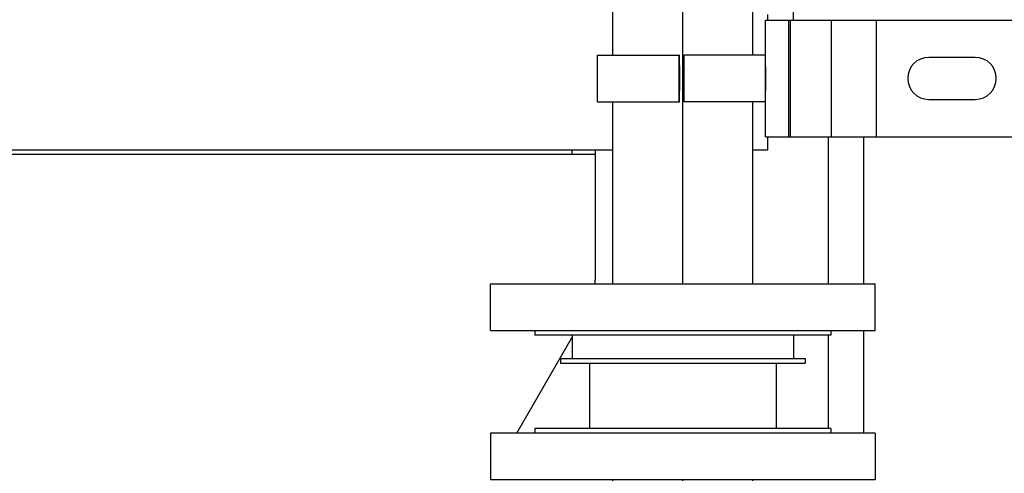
# Model space of a CAD drawing. Header units: millimetres. Extents: x 0 to 1189, y 0 to 841.
# Tile 108 of 136: x 999 to 1016, y 575 to 583. Entities that reach past the tile are written whole.
import ezdxf

# ---------------------------------------------------------------- set-up
doc = ezdxf.new("R2010")
doc.units = ezdxf.units.MM
doc.header["$LTSCALE"] = 65.395
doc.linetypes.add('CENTER', pattern=[0.6, 0.375, -0.075, 0.075, -0.075])
for name, color, linetype in [('1907_153200_261214_ABL261', 7, 'CONTINUOUS'), ('1907_153200_81_ABL320', 7, 'CONTINUOUS'), ('1907_153200_81_T1_PBL461', 7, 'CONTINUOUS'), ('1907_153200_82_ABL333', 7, 'CONTINUOUS'), ('1907_153200_82_T1_PBL380', 7, 'CONTINUOUS'), ('1907_153701_16_PBL345', 7, 'CONTINUOUS'), ('1997_000000_TLKGS_MARKETING_ABL300', 7, 'CONTINUOUS'), ('1997_030000_TLKGS_V_ABL301', 7, 'CONTINUOUS'), ('1997_100000_TLKGS_V_ABL302', 7, 'CONTINUOUS'), ('1997_122000_06_SIMPLE1_A_ABL303', 7, 'CONTINUOUS'), ('1997_122000_06_SIMPLE1_T1_A_PBL304', 7, 'CONTINUOUS'), ('9M32C_GENSET_STD_GRUNDRAHMEN_ABL259', 7, 'CONTINUOUS'), ('9M32C_GENSET_STD_GRUNDRAHMEN_T1_PBL260', 7, 'CONTINUOUS'), ('E1514-IBC_DN65PN40X2_PBL323', 7, 'CONTINUOUS'), ('E1514-IBC_DN65PN40X2_PBL332', 7, 'CONTINUOUS'), ('EN1092-1-01A-DN50-PN16-61_5_PBL321', 7, 'CONTINUOUS'), ('EN1092-1-01A-DN50-PN16-61_5_PBL334', 7, 'CONTINUOUS'), ('GESTRA_RK41_PN6_DN50_PBL329', 7, 'CONTINUOUS'), ('links_10_VBL258', 7, 'CONTINUOUS'), ('RKD3000-60_PBL346', 7, 'CONTINUOUS'), ('RKD3000-60_PBL347', 7, 'CONTINUOUS')]:
    doc.layers.add(name, color=color, linetype=linetype)

# ---------------------------------------------------------------- blocks, each defined once
blk = doc.blocks.new('9M32C_GENSET_STD_GRUNDRAHMEN_T1_PBL260', base_point=(987.306, 557.98))
at = {"layer": '9M32C_GENSET_STD_GRUNDRAHMEN_T1_PBL260', "color": 7, "linetype": 'Continuous'}
for p, q in [((1012.206, 582.766), (1012.206, 583.18)), ((1012.806, 578.24), (1012.806, 580.766)), ((1013.406, 580.766), (1013.406, 578.24)), ((1012.806, 575.76), (1012.806, 577.36)), ((1013.406, 577.44), (1013.406, 575.68))]:
    blk.add_line(p, q, dxfattribs=at)
blk = doc.blocks.new('9M32C_GENSET_STD_GRUNDRAHMEN_ABL259', base_point=(987.306, 557.98))
at = {"layer": '9M32C_GENSET_STD_GRUNDRAHMEN_T1_PBL260'}
blk.add_blockref('9M32C_GENSET_STD_GRUNDRAHMEN_T1_PBL260', (987.306, 557.98), dxfattribs=at)
blk = doc.blocks.new('EN1092-1-01A-DN50-PN16-61_5_PBL321', base_point=(1010.306, 575.28))
at = {"layer": 'EN1092-1-01A-DN50-PN16-61_5_PBL321', "color": 7, "linetype": 'Continuous'}
for p, q in [((1013.606, 575.68), (1007.006, 575.68)), ((1007.006, 575.68), (1007.006, 574.88)), ((1013.606, 575.68), (1013.606, 574.88)), ((1013.606, 574.88), (1007.006, 574.88))]:
    blk.add_line(p, q, dxfattribs=at)
blk = doc.blocks.new('1907_153200_81_T1_PBL461', base_point=(1010.306, 572.97))
at = {"layer": '1907_153200_81_T1_PBL461', "color": 7, "linetype": 'Continuous'}
for p, q in [((1009.106, 571.54), (1009.106, 574.88)), ((1011.506, 573.28), (1011.506, 574.88)), ((1011.506, 571.54), (1011.506, 572.88))]:
    blk.add_line(p, q, dxfattribs=at)
at = {"layer": '1907_153200_81_T1_PBL461', "color": 2, "linetype": 'CENTER'}
for p, q in [((1010.306, 573.693), (1010.306, 574.88)), ((1010.306, 571.06), (1010.306, 572.467))]:
    blk.add_line(p, q, dxfattribs=at)
blk = doc.blocks.new('1907_153200_81_ABL320', base_point=(1010.306, 573.37))
at = {"layer": '1907_153200_81_T1_PBL461'}
blk.add_blockref('1907_153200_81_T1_PBL461', (1010.306, 572.97), dxfattribs=at)
at = {"layer": 'EN1092-1-01A-DN50-PN16-61_5_PBL321'}
blk.add_blockref('EN1092-1-01A-DN50-PN16-61_5_PBL321', (1010.306, 575.28), dxfattribs=at)
blk = doc.blocks.new('E1514-IBC_DN65PN40X2_PBL323', base_point=(1010.306, 575.72))
at = {"layer": 'E1514-IBC_DN65PN40X2_PBL323', "color": 7, "linetype": 'Continuous'}
for p, q in [((1012.846, 575.76), (1007.766, 575.76)), ((1007.766, 575.76), (1007.766, 575.68)), ((1012.846, 575.76), (1012.846, 575.68))]:
    blk.add_line(p, q, dxfattribs=at)
blk = doc.blocks.new('GESTRA_RK41_PN6_DN50_PBL329', base_point=(1010.306, 576.56))
at = {"layer": 'GESTRA_RK41_PN6_DN50_PBL329', "color": 7, "linetype": 'Continuous'}
for p, q in [((1008.406, 577.36), (1008.406, 576.96)), ((1012.206, 577.36), (1012.206, 576.96)), ((1008.206, 576.96), (1012.406, 576.96)), ((1008.206, 576.96), (1008.206, 576.88)), ((1008.206, 576.88), (1012.406, 576.88)), ((1008.706, 576.88), (1008.706, 575.76)), ((1011.906, 576.88), (1011.906, 575.76)), ((1012.406, 576.96), (1012.406, 576.88))]:
    blk.add_line(p, q, dxfattribs=at)
blk = doc.blocks.new('E1514-IBC_DN65PN40X2_PBL332', base_point=(1010.306, 577.4))
at = {"layer": 'E1514-IBC_DN65PN40X2_PBL332', "color": 7, "linetype": 'Continuous'}
for p, q in [((1007.766, 577.44), (1007.766, 577.36)), ((1012.846, 577.36), (1007.766, 577.36)), ((1012.846, 577.44), (1012.846, 577.36))]:
    blk.add_line(p, q, dxfattribs=at)
blk = doc.blocks.new('EN1092-1-01A-DN50-PN16-61_5_PBL334', base_point=(1010.306, 577.84))
at = {"layer": 'EN1092-1-01A-DN50-PN16-61_5_PBL334', "color": 7, "linetype": 'Continuous'}
for p, q in [((1007.006, 578.24), (1013.606, 578.24)), ((1007.006, 577.44), (1007.006, 578.24)), ((1013.606, 577.44), (1013.606, 578.24)), ((1007.006, 577.44), (1013.606, 577.44))]:
    blk.add_line(p, q, dxfattribs=at)
blk = doc.blocks.new('1907_153200_82_T1_PBL380', base_point=(1010.199, 591.94))
at = {"layer": '1907_153200_82_T1_PBL380', "color": 7, "linetype": 'Continuous'}
for p, q in [((1009.106, 582.166), (1009.106, 589.44)), ((1011.506, 582.166), (1011.506, 583.48)), ((1009.106, 578.24), (1009.106, 581.366)), ((1011.506, 578.24), (1011.506, 581.366))]:
    blk.add_line(p, q, dxfattribs=at)
at = {"layer": '1907_153200_82_T1_PBL380', "color": 2, "linetype": 'CENTER'}
blk.add_line((1010.306, 578.24), (1010.306, 589.44), dxfattribs=at)
blk = doc.blocks.new('1907_153200_82_ABL333', base_point=(1010.306, 592.34))
at = {"layer": '1907_153200_82_T1_PBL380'}
blk.add_blockref('1907_153200_82_T1_PBL380', (1010.199, 591.94), dxfattribs=at)
at = {"layer": 'EN1092-1-01A-DN50-PN16-61_5_PBL334'}
blk.add_blockref('EN1092-1-01A-DN50-PN16-61_5_PBL334', (1010.306, 577.84), dxfattribs=at)
blk = doc.blocks.new('1907_153701_16_PBL345', base_point=(1016.326, 581.766))
at = {"layer": '1907_153701_16_PBL345', "color": 7, "linetype": 'Continuous'}
for p, q in [((1011.726, 582.766), (1020.926, 582.766)), ((1011.726, 580.766), (1011.726, 582.766)), ((1012.126, 580.766), (1012.126, 582.766)), ((1020.926, 580.766), (1020.926, 582.766)), ((1015.326, 582.126), (1014.526, 582.126)), ((1020.126, 582.126), (1019.326, 582.126)), ((1014.526, 581.406), (1015.326, 581.406)), ((1019.326, 581.406), (1020.126, 581.406)), ((1011.726, 580.766), (1020.926, 580.766))]:
    blk.add_line(p, q, dxfattribs=at)
at = {"layer": '1907_153701_16_PBL345', "color": 9, "linetype": 'Continuous'}
for p, q in [((1012.153, 580.766), (1012.153, 582.766)), ((1012.861, 580.766), (1012.861, 582.766)), ((1013.633, 580.766), (1013.633, 582.766))]:
    blk.add_line(p, q, dxfattribs=at)
at = {"layer": '1907_153701_16_PBL345', "color": 7, "linetype": 'Continuous'}
for centre, start, end in [((1014.526, 581.766), 90, 270), ((1015.326, 581.766), 270, 90), ((1019.326, 581.766), 90, 270), ((1020.126, 581.766), 270, 90)]:
    blk.add_arc(centre, 0.36, start, end, dxfattribs=at)
blk = doc.blocks.new('RKD3000-60_PBL346', base_point=(1009.547, 581.766))
at = {"layer": 'RKD3000-60_PBL346', "color": 7, "linetype": 'Continuous'}
for p, q in [((1008.842, 582.166), (1010.251, 582.166)), ((1008.842, 581.366), (1008.842, 582.166)), ((1010.242, 581.366), (1010.242, 582.166)), ((1010.251, 581.366), (1010.251, 582.166)), ((1008.842, 581.366), (1010.251, 581.366))]:
    blk.add_line(p, q, dxfattribs=at)
for points in [[(1010.247, 581.546), (1010.246, 581.546), (1010.248, 581.555), (1010.245, 581.564), (1010.246, 581.586), (1010.245, 581.612), (1010.245, 581.646), (1010.244, 581.697), (1010.244, 581.766), (1010.244, 581.835), (1010.245, 581.887), (1010.245, 581.92), (1010.246, 581.946), (1010.245, 581.968), (1010.248, 581.977), (1010.246, 581.986), (1010.247, 581.986)], [(1010.247, 581.986), (1010.248, 581.986), (1010.246, 581.977), (1010.249, 581.968), (1010.248, 581.946), (1010.249, 581.92), (1010.249, 581.887), (1010.25, 581.835), (1010.25, 581.766), (1010.25, 581.697), (1010.249, 581.646), (1010.249, 581.612), (1010.248, 581.586), (1010.249, 581.564), (1010.246, 581.555), (1010.248, 581.546), (1010.247, 581.546)]]:
    blk.add_open_spline(points, degree=3, knots=[0, 0, 0, 0, 0.009681, 0.038151, 0.084358, 0.146531, 0.222284, 0.308707, 0.5, 0.691293, 0.777716, 0.853469, 0.915642, 0.961849, 0.990319, 1, 1, 1, 1], dxfattribs=at)
blk = doc.blocks.new('RKD3000-60_PBL347', base_point=(1011.024, 581.766))
at = {"layer": 'RKD3000-60_PBL347', "color": 7, "linetype": 'Continuous'}
for p, q in [((1011.726, 582.166), (1010.322, 582.166)), ((1010.322, 582.166), (1010.322, 581.366)), ((1011.722, 582.166), (1011.722, 581.366)), ((1011.726, 581.366), (1010.322, 581.366))]:
    blk.add_line(p, q, dxfattribs=at)
blk.add_open_spline([(1011.726, 581.972), (1011.724, 581.903), (1011.725, 581.766), (1011.724, 581.629), (1011.726, 581.561)], degree=3, dxfattribs=at)
blk = doc.blocks.new('1907_153200_261214_ABL261', base_point=(991.506, 613.93))
at = {"layer": '1907_153200_81_ABL320'}
blk.add_blockref('1907_153200_81_ABL320', (1010.306, 573.37), dxfattribs=at)
at = {"layer": '1907_153200_82_ABL333'}
blk.add_blockref('1907_153200_82_ABL333', (1010.306, 592.34), dxfattribs=at)
at = {"layer": '1907_153701_16_PBL345'}
blk.add_blockref('1907_153701_16_PBL345', (1016.326, 581.766), dxfattribs=at)
at = {"layer": 'E1514-IBC_DN65PN40X2_PBL323'}
blk.add_blockref('E1514-IBC_DN65PN40X2_PBL323', (1010.306, 575.72), dxfattribs=at)
at = {"layer": 'E1514-IBC_DN65PN40X2_PBL332'}
blk.add_blockref('E1514-IBC_DN65PN40X2_PBL332', (1010.306, 577.4), dxfattribs=at)
at = {"layer": 'GESTRA_RK41_PN6_DN50_PBL329'}
blk.add_blockref('GESTRA_RK41_PN6_DN50_PBL329', (1010.306, 576.56), dxfattribs=at)
at = {"layer": 'RKD3000-60_PBL346'}
blk.add_blockref('RKD3000-60_PBL346', (1009.547, 581.766), dxfattribs=at)
at = {"layer": 'RKD3000-60_PBL347'}
blk.add_blockref('RKD3000-60_PBL347', (1011.024, 581.766), dxfattribs=at)
blk = doc.blocks.new('1997_122000_06_SIMPLE1_T1_A_PBL304', base_point=(988.726, 572.78))
at = {"layer": '1997_122000_06_SIMPLE1_T1_A_PBL304', "color": 7, "linetype": 'Continuous'}
for p, q in [((1011.766, 582.766), (1011.766, 582.86)), ((1011.766, 580.54), (1011.766, 580.766)), ((997.09, 580.54), (1009.106, 580.54)), ((1008.806, 580.46), (998.79, 580.46)), ((1008.406, 580.46), (1008.406, 580.54)), ((1008.806, 578.341), (1008.806, 580.54)), ((1011.506, 580.54), (1011.766, 580.54)), ((1007.456, 575.68), (1008.406, 577.327))]:
    blk.add_line(p, q, dxfattribs=at)
blk.add_arc((1007.606, 578.341), 1.2, 355.633, 360, dxfattribs=at)
blk = doc.blocks.new('1997_122000_06_SIMPLE1_A_ABL303', base_point=(988.726, 572.78))
at = {"layer": '1997_122000_06_SIMPLE1_T1_A_PBL304'}
blk.add_blockref('1997_122000_06_SIMPLE1_T1_A_PBL304', (988.726, 572.78), dxfattribs=at)
blk = doc.blocks.new('1997_100000_TLKGS_V_ABL302', base_point=(983.506, 617.464))
at = {"layer": '1997_122000_06_SIMPLE1_A_ABL303'}
blk.add_blockref('1997_122000_06_SIMPLE1_A_ABL303', (988.726, 572.78), dxfattribs=at)
blk = doc.blocks.new('1997_030000_TLKGS_V_ABL301', base_point=(991.006, 633.805))
at = {"layer": '1997_100000_TLKGS_V_ABL302'}
blk.add_blockref('1997_100000_TLKGS_V_ABL302', (983.506, 617.464), dxfattribs=at)
blk = doc.blocks.new('1997_000000_TLKGS_MARKETING_ABL300', base_point=(991.006, 643.184))
at = {"layer": '1997_030000_TLKGS_V_ABL301'}
blk.add_blockref('1997_030000_TLKGS_V_ABL301', (991.006, 633.805), dxfattribs=at)
blk = doc.blocks.new('LINKS_10_VBL258', base_point=(991.324, 626.408))
at = {"layer": '1907_153200_261214_ABL261'}
blk.add_blockref('1907_153200_261214_ABL261', (991.506, 613.93), dxfattribs=at)
at = {"layer": '1997_000000_TLKGS_MARKETING_ABL300'}
blk.add_blockref('1997_000000_TLKGS_MARKETING_ABL300', (991.006, 643.184), dxfattribs=at)
at = {"layer": '9M32C_GENSET_STD_GRUNDRAHMEN_ABL259'}
blk.add_blockref('9M32C_GENSET_STD_GRUNDRAHMEN_ABL259', (987.306, 557.98), dxfattribs=at)

msp = doc.modelspace()

# ---------------------------------------------------------------- block references
at = {"layer": 'links_10_VBL258'}
msp.add_blockref('LINKS_10_VBL258', (991.32386, 626.40783), dxfattribs=at)

doc.saveas('drawing.dxf')
